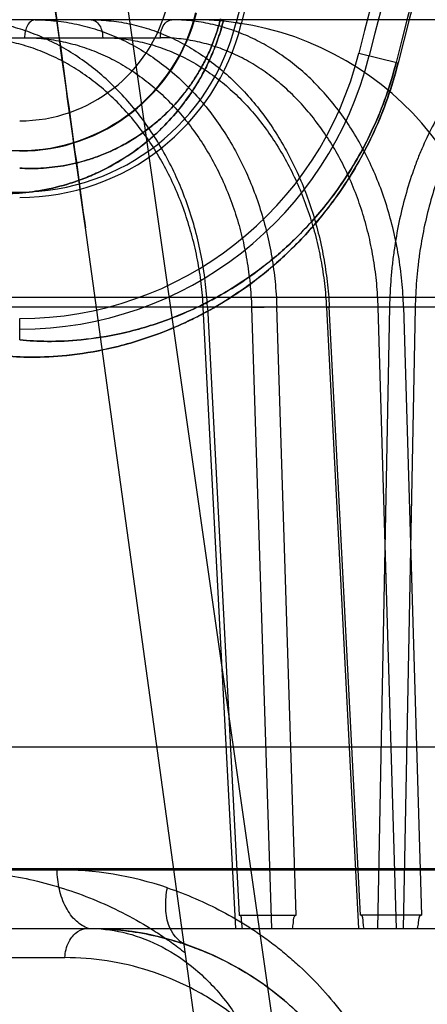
# Model space of a CAD drawing. Header units: millimetres. Extents: x 0 to 297, y 0 to 210.
# Tile 192 of 256: x 55.6672 to 55.7278, y 161.1943 to 161.3406. Entities that reach past the tile are written whole.
import ezdxf

# ---------------------------------------------------------------- set-up
doc = ezdxf.new("R2010")
doc.units = ezdxf.units.MM
doc.header["$LTSCALE"] = 16.335
doc.layers.get('0').update_dxf_attribs({"linetype": 'CONTINUOUS'})
for name, color, linetype in [('AXES_REF', 7, 'CONTINUOUS'), ('INTFCLR_1', 7, 'CONTINUOUS'), ('INTFCLR_144815', 7, 'CONTINUOUS'), ('INTFCLR_72935', 7, 'CONTINUOUS')]:
    doc.layers.add(name, color=color, linetype=linetype)

msp = doc.modelspace()

# ---------------------------------------------------------------- linework, layer by layer
at = {"color": 7, "linetype": 'Continuous'}
for radius in [8.7262453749, 8.7255, 8.6696226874]:
    msp.add_circle((57.5376079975, 154.4105885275), radius, dxfattribs=at)
msp.add_arc((57.5376079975, 154.4105885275), 8.64, 278.2771290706, 261.7228709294, dxfattribs=at)
at = {"layer": 'AXES_REF', "color": 9, "linetype": 'Continuous'}
msp.add_circle((57.5376079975, 154.4105885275), 7.9600610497, dxfattribs=at)
at = {"layer": 'INTFCLR_1', "color": 9, "linetype": 'Continuous'}
for p, q in [((55.6993638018, 161.3401731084), (55.7001280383, 161.3399835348)), ((55.7175985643, 161.3356498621), (55.7234431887, 161.3342000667))]:
    msp.add_line(p, q, dxfattribs=at)
for centre, radius, start, end in [((56.169356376, 161.2235885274), 0.5439220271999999, 136.3898582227, 175.7650415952), ((56.1693563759, 161.2235885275), 0.4597294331, 138.8345507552, 166.0686236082), ((56.1693563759, 161.2235885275), 0.459427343, 138.8345501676, 166.0686229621), ((55.6671806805, 161.3481563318), 0.0225778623, 270.0000000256, 346.068623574), ((55.6671806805, 161.3481563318), 0.0270771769, 269.9999999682, 346.0686236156)]:
    msp.add_arc(centre, radius, start, end, dxfattribs=at)
at = {"layer": 'INTFCLR_1', "color": 6, "linetype": 'Continuous'}
for centre, radius, start, end in [((56.1693563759, 161.2235885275), 0.5394259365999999, 137.2913519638, 169.1014109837), ((56.1693563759, 161.2235885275), 0.4842364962, 138.8345507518, 166.0686236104), ((56.1693563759, 161.2235885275), 0.4834490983, 138.8345507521, 166.0686233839), ((56.1693563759, 161.2235885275), 0.4654490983, 138.8345507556, 166.0686238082), ((56.1693563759, 161.2235885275), 0.4638621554, 138.8345507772, 166.0686236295), ((55.6671806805, 161.3481563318), 0.0331584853, 269.9999998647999, 346.0686237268), ((55.6671806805, 161.3481563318), 0.0339458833, 269.9999994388, 346.06862695), ((55.6671806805, 161.3481563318), 0.0519458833, 269.9999996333, 346.0686219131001), ((55.6671806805, 161.3481563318), 0.0535328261, 270.0000000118, 346.0686235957)]:
    msp.add_arc(centre, radius, start, end, dxfattribs=at)
at = {"layer": 'INTFCLR_1', "color": 9, "linetype": 'Continuous'}
for points, knots in [([(55.6975136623, 161.340632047), (55.6972983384, 161.3397640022), (55.69680617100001, 161.3380661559), (55.6958907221, 161.3356329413), (55.6948442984, 161.3333768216), (55.6937053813, 161.3313169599), (55.6925098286, 161.3294589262), (55.69091930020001, 161.327297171), (55.68925080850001, 161.3253938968), (55.687537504, 161.3237319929), (55.6859213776, 161.3223132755), (55.6832273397, 161.3202592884), (55.6800485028, 161.3184142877), (55.6769190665, 161.3170567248), (55.6740675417, 161.3160546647), (55.6706542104, 161.3152178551), (55.6667291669, 161.314752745), (55.6642056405, 161.3147408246), (55.6629950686, 161.3148015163)], [0, 0, 0, 0, 0.0574620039, 0.1134387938, 0.166877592, 0.2171065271, 0.2645507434, 0.3087290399, 0.3894613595, 0.4267760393, 0.4620386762, 0.5275743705, 0.6441857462, 0.6969909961, 0.7465939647, 0.8382414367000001, 0.9221232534, 1, 1, 1, 1]), ([(55.6970469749, 161.3407478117), (55.696860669, 161.3399967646), (55.69643442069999, 161.3385279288), (55.6956412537, 161.3364233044), (55.6947338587, 161.3344723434), (55.69374613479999, 161.3326917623), (55.69270905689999, 161.3310863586), (55.6913296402, 161.3292197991), (55.6898825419, 161.3275776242), (55.6883968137, 161.3261451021), (55.6869955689, 161.3249231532), (55.68466084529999, 161.3231566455), (55.6819080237, 161.3215744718), (55.6791990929, 161.3204161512), (55.67673363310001, 161.3195639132), (55.6737842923, 161.3188597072), (55.6703978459, 161.3184811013), (55.6682231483, 161.3184866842), (55.6671806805, 161.318546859)], [0, 0, 0, 0, 0.05754868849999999, 0.1136049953, 0.167112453, 0.2174228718, 0.2649197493, 0.309146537, 0.3899516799, 0.4273016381, 0.4625873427, 0.5281651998, 0.6447842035, 0.6975091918, 0.7471243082, 0.8386489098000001, 0.9223420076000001, 1, 1, 1, 1]), ([(55.7234431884, 161.3342000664), (55.72299723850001, 161.3324022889), (55.7219611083, 161.3289395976), (55.71998749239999, 161.3240484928), (55.7177400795, 161.3196393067), (55.715321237, 161.3157247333), (55.7128341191, 161.3123083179), (55.7096269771, 161.3084918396), (55.7063383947, 161.3052425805), (55.7030237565, 161.3024911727), (55.69996085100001, 161.3002097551), (55.6962469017, 161.2978426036), (55.6919089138, 161.2955985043), (55.6867292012, 161.2934348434), (55.6808572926, 161.2916909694), (55.6745203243, 161.2906613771), (55.6691962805, 161.2903927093), (55.665985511, 161.2905448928), (55.6645463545, 161.2906853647)], [0, 0, 0, 0, 0.06983020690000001, 0.1360165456, 0.1985856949, 0.2561722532, 0.3093207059, 0.3577512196, 0.4440024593, 0.4831205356, 0.5200948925, 0.5879287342, 0.6488908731, 0.7039975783, 0.7993757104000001, 0.8790225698, 0.9454860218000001, 1, 1, 1, 1]), ([(55.7231499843, 161.3342727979), (55.7227262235, 161.3325643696), (55.7217412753, 161.3292738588), (55.7198646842, 161.3246265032), (55.717727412, 161.320437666), (55.7154268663, 161.3167191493), (55.7130614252, 161.3134745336), (55.7100111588, 161.3098509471), (55.7068836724, 161.3067670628), (55.7037316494, 161.3041568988), (55.7008189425, 161.3019933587), (55.6972882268, 161.2997501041), (55.6931641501, 161.2976256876), (55.6882418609, 161.2955804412), (55.6826626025, 161.2939370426), (55.67664482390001, 161.2929764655), (55.6715912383, 161.2927372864), (55.6685457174, 161.2928967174), (55.6671806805, 161.2930348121)], [0, 0, 0, 0, 0.0698671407, 0.1360883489, 0.1986819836, 0.2562926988, 0.3094735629, 0.3579124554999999, 0.4441892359, 0.4833221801, 0.5202930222, 0.5881501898, 0.6490914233, 0.7042036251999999, 0.7995434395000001, 0.8791525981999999, 0.9455413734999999, 1, 1, 1, 1])]:
    msp.add_open_spline(points, degree=3, knots=knots, dxfattribs=at)
at = {"layer": 'INTFCLR_144815', "color": 9, "linetype": 'Continuous'}
for p, q in [((55.6013089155, 161.9152143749), (55.7645191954, 160.7740740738)), ((56.6528387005, 161.3405885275), (55.5902028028, 161.3405885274)), ((55.6354950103, 161.337935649), (55.68809712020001, 161.337935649)), ((55.7596232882, 160.7106071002), (55.6769553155, 161.3096670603)), ((55.4907648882, 161.2993567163), (56.7643059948, 161.2993567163)), ((55.5504987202, 161.2979436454), (56.6860337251, 161.2979436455)), ((55.6993179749, 161.2055885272), (55.6944772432, 161.2978494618)), ((55.6950955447, 161.2979436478), (55.6998341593, 161.2075519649)), ((55.70166047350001, 161.2978494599), (55.7046080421, 161.2055885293)), ((55.708296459, 161.2075519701), (55.70540438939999, 161.2979436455)), ((55.7127897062, 161.2978494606), (55.71754391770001, 161.2055885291)), ((55.7178651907, 161.2075519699), (55.7132116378, 161.2979436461)), ((55.7221716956, 161.2979436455), (55.7203729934, 161.2055885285)), ((55.7232078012, 161.2055885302), (55.7204805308, 161.2978494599)), ((55.7259901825, 161.2978494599), (55.7221716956, 161.2979436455)), ((55.7259901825, 161.2978494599), (55.7241883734, 161.2055885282)), ((55.7242489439, 161.2979436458), (55.7269254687, 161.2075519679)), ((55.3837621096, 161.2142743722), (55.8519988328, 161.2142743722)), ((55.4107600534, 161.2145099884), (55.8628905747, 161.2145099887)), ((55.6727488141, 161.2143060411), (55.624327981, 161.2143060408)), ((55.4197597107, 161.2055885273), (56.8759939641, 161.2055885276)), ((55.4892212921, 161.2012455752), (55.6739070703, 161.2012455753))]:
    msp.add_line(p, q, dxfattribs=at)
at = {"layer": 'INTFCLR_144815', "color": 6, "linetype": 'Continuous'}
for p, q in [((55.695565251, 161.2979311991), (55.6944772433, 161.2978494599)), ((55.70166047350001, 161.2978494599), (55.70540438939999, 161.2979436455)), ((55.7127897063, 161.2978494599), (55.7137531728, 161.2979369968)), ((55.7242489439, 161.2979436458), (55.7204805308, 161.2978494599)), ((55.6612719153, 161.2325885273), (56.6116854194, 161.2325885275)), ((55.6998341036, 161.2075519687), (55.708296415, 161.2075519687)), ((55.726925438, 161.2075519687), (55.7178651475, 161.2075519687))]:
    msp.add_line(p, q, dxfattribs=at)
for centre, radius, start, end in [((55.6795990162, 161.2955885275), 0.07200000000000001, 3.0000000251, 90.0000000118), ((55.6931175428, 161.2955885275), 0.045, 3.0000000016, 89.99999998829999)]:
    msp.add_arc(centre, radius, start, end, dxfattribs=at)
at = {"layer": 'INTFCLR_144815', "color": 9, "linetype": 'Continuous'}
for centre, radius, start, end in [((55.6727442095, 161.1630160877), 0.0512899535, 71.3519385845, 89.994856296), ((55.6773931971, 161.1605885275), 0.045, 3.9999999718, 89.99999998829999)]:
    msp.add_arc(centre, radius, start, end, dxfattribs=at)
at = {"layer": 'INTFCLR_144815', "color": 7, "linetype": 'Continuous'}
for points, knots in [([(55.6013089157, 161.9152143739), (55.600943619, 161.9152215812), (55.6007440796, 161.9141590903), (55.6006100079, 161.9131961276), (55.6005456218, 161.9120472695), (55.6005138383, 161.9107674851), (55.6005159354, 161.9093626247), (55.6005480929, 161.9077661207), (55.6006036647, 161.9061213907), (55.6006705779, 161.9046226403), (55.6007401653, 161.9032722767), (55.6008096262, 161.9020406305), (55.6008961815, 161.9006263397), (55.6009952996, 161.8991231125), (55.6011056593, 161.8975485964), (55.6012277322, 161.8958929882), (55.60137254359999, 161.8940196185), (55.6015446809, 161.89189107), (55.6017391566, 161.889585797), (55.6019585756, 161.887079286), (55.6022062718, 161.8843432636), (55.6024842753, 161.8813690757), (55.602796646, 161.8781210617), (55.6031517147, 161.8745245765), (55.6035542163, 161.8705505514), (55.60400258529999, 161.86622612), (55.6045038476, 161.8614927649), (55.6050860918, 161.8561053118), (55.60573146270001, 161.8502516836), (55.6064499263, 161.8438499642), (55.6072555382, 161.8367875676), (55.60819337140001, 161.8286979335), (55.6092516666, 161.8197102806), (55.6104569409, 161.8096199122), (55.61182279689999, 161.7983411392), (55.6134027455, 161.7854656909), (55.61519792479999, 161.7710172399), (55.6172482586, 161.7547070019), (55.6195747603, 161.7364005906), (55.62214726, 161.7163628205), (55.6249634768, 161.6946250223), (55.627974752, 161.6715699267), (55.6312045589, 161.6470216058), (55.6346043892, 161.6213492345), (55.63816535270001, 161.5946169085), (55.64186536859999, 161.5669849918), (55.6457319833, 161.538243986), (55.64979057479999, 161.5082054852), (55.6540134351, 161.4770757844), (55.6583439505, 161.4452692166), (55.6627649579, 161.4129057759), (55.6673144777, 161.3797039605), (55.67206018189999, 161.3451712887), (55.6752960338, 161.3216911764), (55.6769553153, 161.3096670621)], [0, 0, 0, 0, 0.0017950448, 0.0035513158, 0.0054803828, 0.007243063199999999, 0.0098972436, 0.012360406, 0.0150941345, 0.0179803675, 0.0197314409, 0.0217371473, 0.0240410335, 0.0266927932, 0.0291384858, 0.0317955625, 0.0348488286, 0.0383697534, 0.04228720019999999, 0.0462147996, 0.0507312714, 0.0557841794, 0.06089060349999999, 0.0667623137, 0.0735395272, 0.0805147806, 0.08812203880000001, 0.0969244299, 0.1071373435, 0.1170550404, 0.1285733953, 0.1420597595, 0.1570654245, 0.1730346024, 0.1919859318, 0.2128826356, 0.236765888, 0.2635166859, 0.2936451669, 0.3274283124, 0.3627698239, 0.4013350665, 0.4416596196, 0.4844146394, 0.5285641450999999, 0.5741551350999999, 0.6213813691, 0.6710402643, 0.7230746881, 0.7757217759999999, 0.8287470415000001, 0.8835523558, 0.9403659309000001, 1, 1, 1, 1]), ([(55.6769553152, 161.3096670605), (55.6754434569, 161.3206191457), (55.6726089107, 161.3411873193), (55.6686179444, 161.3702054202), (55.6651103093, 161.3957694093), (55.6620092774, 161.4184185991), (55.6592477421, 161.4386295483), (55.6567842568, 161.4566938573), (55.6545580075, 161.4730473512), (55.6525203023, 161.4880422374), (55.6506603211, 161.5017539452), (55.6489881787, 161.5141020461), (55.6475094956, 161.5250387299), (55.64619114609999, 161.5348034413), (55.6450143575, 161.5435315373), (55.6439676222, 161.5513058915), (55.6430344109, 161.5582454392), (55.64219688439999, 161.5644802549), (55.6414504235, 161.5700426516), (55.6407719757, 161.5751026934), (55.6401663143, 161.5796234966), (55.639624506, 161.5836706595), (55.6391336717, 161.587339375), (55.6386882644, 161.5906705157), (55.63828190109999, 161.5937113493), (55.6379155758, 161.5964538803), (55.63758028, 161.5989652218), (55.6372730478, 161.6012673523), (55.6369924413, 161.6033707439), (55.6367260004, 161.6053686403), (55.6364769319, 161.6072369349), (55.6362677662, 161.6088064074), (55.63605036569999, 161.6104380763), (55.6359012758, 161.6115573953), (55.6358035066, 161.612291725)], [0, 0, 0, 0, 0.1086009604, 0.2039477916, 0.2877238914, 0.3620651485, 0.4285031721, 0.4880977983, 0.5411506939, 0.5906228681, 0.6367442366, 0.6770723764, 0.71302358, 0.7451511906, 0.7738599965, 0.7995341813, 0.8222066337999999, 0.8426397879, 0.8613279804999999, 0.8773350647, 0.8927886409, 0.9061319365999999, 0.9174444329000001, 0.9291470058, 0.9391444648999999, 0.9475796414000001, 0.9563257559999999, 0.9640319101, 0.9703936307, 0.9771701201, 0.9838307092, 0.9889079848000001, 0.9927231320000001, 1, 1, 1, 1]), ([(55.6773932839, 161.2055885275), (55.680264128, 161.2055885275), (55.6846203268, 161.2051696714), (55.68957057, 161.203953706), (55.69240353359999, 161.2030313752), (55.6952539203, 161.2019421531), (55.6987848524, 161.2002725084), (55.7029101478, 161.1977633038), (55.7062646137, 161.1951826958), (55.7088962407, 161.1927637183), (55.7107637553, 161.1908540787), (55.7119850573, 161.1896285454), (55.7124773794, 161.1890243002)], [0, 0, 0, 0, 0.2151903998, 0.3254198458, 0.3816342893, 0.4384111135, 0.5540668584, 0.6738371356, 0.7996837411, 0.8705986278, 0.9415769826, 1, 1, 1, 1])]:
    msp.add_open_spline(points, degree=3, knots=knots, dxfattribs=at)
at = {"layer": 'INTFCLR_144815', "color": 6, "linetype": 'Continuous'}
for points, knots in [([(55.6950955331, 161.2979436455), (55.69502948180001, 161.2992177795), (55.6948091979, 161.3017681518), (55.69421397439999, 161.3055620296), (55.693353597, 161.3093007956), (55.6922391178, 161.312929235), (55.69088719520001, 161.3164079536), (55.6893132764, 161.3197145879), (55.6875214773, 161.3228464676), (55.6855221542, 161.3257839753), (55.6833365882, 161.3284973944), (55.6809867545, 161.3309655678), (55.6784864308, 161.3331786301), (55.6758436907, 161.3351299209), (55.6730816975, 161.3368011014), (55.6702279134, 161.3381775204), (55.66731561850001, 161.3392490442), (55.6643563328, 161.3400173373), (55.6613509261, 161.3404836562), (55.6593256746, 161.3405885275), (55.65830932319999, 161.3405885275)], [0, 0, 0, 0, 0.0617823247, 0.1238447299, 0.1858195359, 0.247403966, 0.3074912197, 0.3663888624, 0.4245774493, 0.4820469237, 0.5382776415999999, 0.5931090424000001, 0.6468783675, 0.699766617, 0.7519718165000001, 0.8029757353, 0.8529596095, 0.9020028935, 0.950783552, 1, 1, 1, 1]), ([(55.66948866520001, 161.3405885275), (55.67051974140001, 161.3405885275), (55.6725948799, 161.3404792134), (55.6756890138, 161.3399853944), (55.6787493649, 161.3391597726), (55.6817295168, 161.338012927), (55.6845969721, 161.3365627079), (55.68733491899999, 161.3348259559), (55.689937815, 161.3328097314), (55.6923913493, 161.3305249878), (55.69466926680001, 161.3279977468), (55.6967562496, 161.3252501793), (55.6986423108, 161.3223010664), (55.70032082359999, 161.3191620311), (55.7017758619, 161.315862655), (55.7029950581, 161.3124372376), (55.7039708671, 161.3089230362), (55.7047052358, 161.3053331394), (55.7051992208, 161.3016681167), (55.7053636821, 161.2991929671), (55.70540438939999, 161.2979436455)], [0, 0, 0, 0, 0.0502737, 0.1011002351, 0.1525041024, 0.2045410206, 0.2565222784, 0.3089261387, 0.3623936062, 0.4168290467, 0.4721774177, 0.5280823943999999, 0.5848720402, 0.6426851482, 0.7014740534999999, 0.7605299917, 0.8198131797, 0.8791592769, 0.9390526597, 1, 1, 1, 1]), ([(55.6778267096, 161.3405885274), (55.678819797, 161.3405885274), (55.6808215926, 161.3404787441), (55.6838088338, 161.3399842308), (55.6867695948, 161.3391577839), (55.6896588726, 161.3380100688), (55.6924453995, 161.3365592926), (55.6951129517, 161.3348221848), (55.6976558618, 161.3328057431), (55.700060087, 161.3305209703), (55.7023000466, 161.3279939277), (55.7043609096, 161.3252468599), (55.7062324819, 161.3222982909), (55.7079080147, 161.3191598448), (55.70937162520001, 161.315861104), (55.7106111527, 161.3124364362), (55.7116186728, 161.3089230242), (55.7123951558, 161.3053338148), (55.7129415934, 161.3016694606), (55.71314808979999, 161.2991935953), (55.7132116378, 161.2979436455)], [0, 0, 0, 0, 0.0489165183, 0.09851922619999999, 0.1488646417, 0.2000363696, 0.2513763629, 0.3033548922, 0.3566009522, 0.4110109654, 0.4665169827, 0.5227420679, 0.579989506, 0.6383742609, 0.6978243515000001, 0.7575985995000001, 0.8176298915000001, 0.8777250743, 0.938351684, 1, 1, 1, 1]), ([(55.724248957, 161.2979436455), (55.72421048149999, 161.2992167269), (55.7240489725, 161.3017644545), (55.7235520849, 161.3055576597), (55.7228002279, 161.3092958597), (55.7218028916, 161.3129240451), (55.7205744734, 161.316402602), (55.7191296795, 161.3197090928), (55.7174726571, 161.3228409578), (55.7156129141, 161.3257787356), (55.7135699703, 161.3284926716), (55.7113643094, 161.3309613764), (55.7090091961, 161.3331751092), (55.7065122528, 161.3351272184), (55.7038951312, 161.3367993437), (55.7011836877, 161.3381765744), (55.6984098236, 161.3392486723), (55.6955848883, 161.3400173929), (55.6927098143, 161.3404838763), (55.6907699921, 161.3405885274), (55.6897960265, 161.3405885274)], [0, 0, 0, 0, 0.0631976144, 0.1265589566, 0.1896844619, 0.2522453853, 0.3131073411, 0.3725758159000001, 0.4311278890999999, 0.4887472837, 0.5449165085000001, 0.599488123, 0.6528112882, 0.7050835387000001, 0.7565270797, 0.8066698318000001, 0.8557317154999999, 0.9038293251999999, 0.9516729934, 1, 1, 1, 1]), ([(55.7003150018, 161.2055885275), (55.7002808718, 161.2058801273), (55.7001335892, 161.2064225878), (55.7002172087, 161.2075519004), (55.6998341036, 161.2075519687)], [0, 0, 0, 0, 0.4338589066, 1, 1, 1, 1]), ([(55.7077433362, 161.2055885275), (55.70778468, 161.2058654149), (55.70794913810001, 161.2064188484), (55.707893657, 161.2075519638), (55.708296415, 161.2075519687)], [0, 0, 0, 0, 0.4100643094, 1, 1, 1, 1]), ([(55.7183839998, 161.2055885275), (55.7183488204, 161.2058653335), (55.7181994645, 161.2064179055), (55.718266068, 161.207551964), (55.7178651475, 161.2075519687)], [0, 0, 0, 0, 0.4103703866, 1, 1, 1, 1]), ([(55.7263372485, 161.2055885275), (55.726383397, 161.205880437), (55.7265504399, 161.2064334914), (55.72653438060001, 161.2075519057), (55.726925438, 161.2075519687)], [0, 0, 0, 0, 0.4304372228, 1, 1, 1, 1])]:
    msp.add_open_spline(points, degree=3, knots=knots, dxfattribs=at)
at = {"layer": 'INTFCLR_144815', "color": 9, "linetype": 'Continuous'}
for points, knots in [([(55.66948866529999, 161.3405885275), (55.6692371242, 161.3405885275), (55.6686699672, 161.3403249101), (55.66821813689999, 161.3395976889), (55.6679602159, 161.338768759), (55.6679048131, 161.338220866), (55.6679018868, 161.337935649)], [0, 0, 0, 0, 0.2252464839, 0.5111234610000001, 0.7445843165, 1, 1, 1, 1]), ([(55.6778267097, 161.3405885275), (55.6780936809, 161.3405885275), (55.67868856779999, 161.3403365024), (55.6791851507, 161.3396049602), (55.6794625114, 161.3387710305), (55.67952248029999, 161.3382210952), (55.6795256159, 161.337935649)], [0, 0, 0, 0, 0.2337804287, 0.5201910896, 0.7500264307, 1, 1, 1, 1]), ([(55.68809712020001, 161.337935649), (55.6881001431, 161.3382108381), (55.68815583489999, 161.3387391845), (55.688418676, 161.3395631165), (55.6889020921, 161.3403139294), (55.68951631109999, 161.3405885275), (55.6897960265, 161.3405885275)], [0, 0, 0, 0, 0.2411050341, 0.4612735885, 0.7549441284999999, 1, 1, 1, 1]), ([(55.749939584, 161.3405885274), (55.7481421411, 161.3405885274), (55.7453982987, 161.3401633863), (55.7424066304, 161.339001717), (55.74071813, 161.338142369), (55.7381375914, 161.336606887), (55.7353363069, 161.3342538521), (55.7329023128, 161.331464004), (55.7315519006, 161.3296720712), (55.7295379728, 161.3267241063), (55.7278265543, 161.3234883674), (55.7263978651, 161.3200625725), (55.72548181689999, 161.3176153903), (55.72407060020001, 161.3131228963), (55.72310636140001, 161.3084452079), (55.72258093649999, 161.3043321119), (55.7223082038, 161.3015041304), (55.7222006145, 161.2993699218), (55.7221716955, 161.2979436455)], [0, 0, 0, 0, 0.0967659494, 0.1466539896, 0.1724019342, 0.1986761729, 0.308236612, 0.3671749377, 0.3978274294, 0.4289742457, 0.5593456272, 0.5937296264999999, 0.6288132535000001, 0.6999763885, 0.8470702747, 0.8850494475, 0.9232001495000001, 1, 1, 1, 1]), ([(55.6944772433, 161.2978494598), (55.69441502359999, 161.299035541), (55.69421022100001, 161.3014010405), (55.6936619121, 161.3049118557), (55.6928758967, 161.308358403), (55.6918593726, 161.3117151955), (55.6906189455, 161.3149572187), (55.689163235, 161.3180612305), (55.68750292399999, 161.3210062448), (55.6856488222, 161.3237715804), (55.68361468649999, 161.326338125), (55.6814139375, 161.3286863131), (55.6790634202, 161.3308002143), (55.6765786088, 161.3326642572), (55.6739767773, 161.334265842), (55.67127571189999, 161.3355924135), (55.6684960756, 161.3366340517), (55.6656594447, 161.3373839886), (55.66278663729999, 161.3378352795), (55.660857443, 161.337935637), (55.6598961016, 161.337935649)], [0, 0, 0, 0, 0.0611914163, 0.1222153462, 0.1829330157, 0.2431697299, 0.3027654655, 0.3616159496, 0.4196421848, 0.4767773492, 0.5329717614, 0.5881802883, 0.6423889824, 0.6956352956, 0.7479993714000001, 0.7995680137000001, 0.850430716, 0.900683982, 0.9504712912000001, 1, 1, 1, 1]), ([(55.6679018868, 161.337935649), (55.6688634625, 161.3379356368), (55.6707912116, 161.3378353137), (55.6736583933, 161.337383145), (55.676482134, 161.3366318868), (55.67924120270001, 161.3355890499), (55.681914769, 161.3342615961), (55.6844834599, 161.3326592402), (55.6869300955, 161.3307941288), (55.6892373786, 161.3286789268), (55.6913897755, 161.3263294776), (55.693370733, 161.3237619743), (55.6951674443, 161.3209959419), (55.6967667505, 161.318050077), (55.6981583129, 161.3149447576), (55.69933150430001, 161.3117015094), (55.7002780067, 161.3083449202), (55.700991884, 161.30490075), (55.70146694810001, 161.3013939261), (55.70162266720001, 161.2990331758), (55.7016604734, 161.2978494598)], [0, 0, 0, 0, 0.0498726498, 0.09990516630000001, 0.1502864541, 0.2011534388, 0.25263064, 0.3048543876, 0.3579391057, 0.4119677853, 0.4669861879, 0.5229973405, 0.5799694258, 0.6378754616, 0.6966772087, 0.7562949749, 0.8165953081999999, 0.8774051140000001, 0.9385746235, 1, 1, 1, 1]), ([(55.6795256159, 161.337935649), (55.6804504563, 161.3379356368), (55.6823075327, 161.3378348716), (55.6850720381, 161.3373820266), (55.68780068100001, 161.3366300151), (55.6904729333, 161.33558644), (55.69306864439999, 161.3342583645), (55.6955690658, 161.332655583), (55.6979575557, 161.3307902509), (55.7002172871, 161.328675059), (55.7023331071, 161.3263258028), (55.70428879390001, 161.3237586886), (55.7060717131, 161.3209931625), (55.7076688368, 161.3180479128), (55.709069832, 161.3149432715), (55.7102640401, 161.31170075), (55.71124296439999, 161.3083448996), (55.71200035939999, 161.3049014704), (55.712529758, 161.3013953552), (55.7127286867, 161.2990338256), (55.7127897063, 161.2978494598)], [0, 0, 0, 0, 0.0484674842, 0.09724098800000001, 0.1465391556, 0.1965208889, 0.2473248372, 0.2990923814, 0.351934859, 0.4059259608, 0.4610962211, 0.5174293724, 0.5748699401, 0.6333655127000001, 0.6928507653, 0.7532178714, 0.8143042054, 0.8759073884, 0.9378494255, 1, 1, 1, 1]), ([(55.7204805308, 161.2978494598), (55.7204455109, 161.2990345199), (55.7202983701, 161.3013975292), (55.7198451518, 161.3049078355), (55.719162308, 161.3083539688), (55.7182562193, 161.3117104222), (55.7171326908, 161.3149522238), (55.7157994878, 161.3180561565), (55.71426642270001, 161.32100122), (55.712543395, 161.3237667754), (55.7106432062, 161.3263336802), (55.7085782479, 161.3286824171), (55.7063643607, 161.3307969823), (55.7040160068, 161.3326617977), (55.7015494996, 161.3342641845), (55.698981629, 161.3355915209), (55.6963320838, 161.3366337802), (55.6936215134, 161.3373841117), (55.6908699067, 161.3378355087), (55.68901965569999, 161.337935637), (55.68809712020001, 161.337935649)], [0, 0, 0, 0, 0.0625751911, 0.1248556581, 0.1866808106, 0.2478568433, 0.308207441, 0.3676164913, 0.4259976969, 0.4832810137, 0.5394189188, 0.5943734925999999, 0.6481451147, 0.7007911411, 0.7524180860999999, 0.8031453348, 0.8531013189, 0.9024260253, 0.9513082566, 1, 1, 1, 1]), ([(55.75203755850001, 161.337935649), (55.7503497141, 161.3379356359), (55.7477730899, 161.3375362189), (55.7449645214, 161.3364437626), (55.74337939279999, 161.3356361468), (55.7409568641, 161.3341927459), (55.7383275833, 161.331980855), (55.7360440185, 161.3293584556), (55.7347771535, 161.3276740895), (55.7328876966, 161.3249029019), (55.7312830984, 161.3218611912), (55.72994389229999, 161.3186411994), (55.7290851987, 161.3163407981), (55.727762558, 161.31211771), (55.7268606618, 161.3077206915), (55.7263699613, 161.3038546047), (55.7261157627, 161.3011962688), (55.7260163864, 161.2991901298), (55.7259901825, 161.2978494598)], [0, 0, 0, 0, 0.0967190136, 0.1465806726, 0.1723146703, 0.1985760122, 0.3080971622, 0.3670217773, 0.3976693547, 0.4288123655, 0.5591857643, 0.5935747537, 0.6286656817, 0.6998490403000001, 0.8469959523, 0.8849916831, 0.9231605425, 1, 1, 1, 1]), ([(55.6787281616, 161.1786014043), (55.677502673, 161.1786515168), (55.6746971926, 161.1791075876), (55.6704542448, 161.1810074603), (55.6662454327, 161.1843952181), (55.6625329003, 161.1890598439), (55.6595328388, 161.1947408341), (55.6573833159, 161.2010753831), (55.6563267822, 161.2066062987), (55.6559074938, 161.2110233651), (55.6558313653, 161.2132007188), (55.6558252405, 161.2142743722)], [0, 0, 0, 0, 0.079538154, 0.1823736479, 0.2978289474, 0.4265721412, 0.5663430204, 0.7123997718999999, 0.8588159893, 0.9303734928, 1, 1, 1, 1]), ([(55.655825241, 161.2142742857), (55.65881119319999, 161.2142735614), (55.6648602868, 161.2138170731), (55.6722970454, 161.2120824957), (55.6781319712, 161.2099717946), (55.68245932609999, 161.2079924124), (55.6859586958, 161.2060293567), (55.6886892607, 161.2042563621), (55.6904168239, 161.2030262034), (55.6914496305, 161.2022336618), (55.6918214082, 161.2019409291)], [0, 0, 0, 0, 0.231234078, 0.4677316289, 0.5888724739, 0.7112972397, 0.8358236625, 0.8991949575, 0.9633556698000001, 1, 1, 1, 1]), ([(55.677393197, 161.2055885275), (55.6767329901, 161.2058069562), (55.6753850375, 161.2066704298), (55.6739022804, 161.2087469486), (55.6729679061, 161.2113988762), (55.6727543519, 161.2133366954), (55.6727488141, 161.214306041)], [0, 0, 0, 0, 0.1999424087, 0.4444223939, 0.7212887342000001, 1, 1, 1, 1]), ([(55.6919335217, 161.2031746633), (55.6906781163, 161.2036033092), (55.68916754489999, 161.2057315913), (55.68879189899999, 161.2088462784), (55.68896058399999, 161.2106919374), (55.6891443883, 161.2116133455)], [0, 0, 0, 0, 0.420406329, 0.7022405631, 1, 1, 1, 1]), ([(55.6891443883, 161.2116133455), (55.6919434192, 161.2106689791), (55.6960854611, 161.2088888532), (55.7006359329, 161.2062309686), (55.7032113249, 161.2044994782), (55.7051224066, 161.2030910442), (55.7069881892, 161.2015857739), (55.70941474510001, 161.1994443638), (55.712306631, 161.1965243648), (55.71495076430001, 161.1933157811), (55.7169140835, 161.1905611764), (55.71980007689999, 161.1860754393), (55.7217548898, 161.1819959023), (55.7229791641, 161.1785885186)], [0, 0, 0, 0, 0.1812991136, 0.2751287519, 0.3231422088, 0.371699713, 0.4207841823, 0.4702213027, 0.5702691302, 0.6726435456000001, 0.7250124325, 0.7777894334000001, 1, 1, 1, 1]), ([(55.6739070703, 161.2012455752), (55.6739293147, 161.2020673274), (55.6742843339, 161.203562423), (55.6756250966, 161.2051872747), (55.6768454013, 161.2055885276), (55.677393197, 161.2055885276)], [0, 0, 0, 0, 0.4058781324, 0.7295329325, 1, 1, 1, 1]), ([(55.6773932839, 161.2055885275), (55.67910476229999, 161.2055885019), (55.6826721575, 161.2051809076), (55.6879324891, 161.2032955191), (55.6929768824, 161.2000506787), (55.6974739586, 161.1955428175), (55.7011508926, 161.1900184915), (55.7038319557, 161.1838283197), (55.7054600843, 161.1773660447), (55.7058924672, 161.1729916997), (55.7059521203, 161.1708489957)], [0, 0, 0, 0, 0.103625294, 0.2152505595, 0.3354688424, 0.4637590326, 0.5980529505, 0.7349076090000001, 0.8702149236, 1, 1, 1, 1]), ([(55.7146013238, 161.1635707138), (55.7145438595, 161.1643885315), (55.7143788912, 161.1660126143), (55.7138624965, 161.1691765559), (55.71288994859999, 161.172970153), (55.7115143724, 161.176561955), (55.7102135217, 161.1792521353), (55.7088284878, 161.1817574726), (55.7072847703, 161.1840999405), (55.7055984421, 161.1862699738), (55.7038735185, 161.1882776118), (55.7016061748, 161.1905568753), (55.6987246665, 161.1929565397), (55.6957378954, 161.1950182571), (55.6917196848, 161.1973023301), (55.68656380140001, 161.1994295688), (55.6802428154, 161.2009232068), (55.6760020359, 161.2012416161), (55.6739070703, 161.2012455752)], [0, 0, 0, 0, 0.0403295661, 0.08024126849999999, 0.1576250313, 0.2325070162, 0.2690202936, 0.3045528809, 0.3732772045, 0.4067303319, 0.4396992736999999, 0.5034370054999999, 0.5646164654, 0.6239156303, 0.6817237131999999, 0.7917490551, 0.8969435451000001, 1, 1, 1, 1])]:
    msp.add_open_spline(points, degree=3, knots=knots, dxfattribs=at)
at = {"layer": 'INTFCLR_72935', "color": 9, "linetype": 'Continuous'}
for p, q in [((55.7001280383, 161.3399835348), (55.6993638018, 161.3401731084)), ((55.71759856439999, 161.3356498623), (55.7234431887, 161.3342000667)), ((55.6671806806, 161.293034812), (55.6671806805, 161.2962104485))]:
    msp.add_line(p, q, dxfattribs=at)
at = {"layer": 'INTFCLR_72935', "color": 6, "linetype": 'Continuous'}
for p, q in [((55.6382254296, 161.3211563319), (55.6671806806, 161.3211563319)), ((55.6477216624, 161.3149978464), (55.6671806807, 161.3149978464))]:
    msp.add_line(p, q, dxfattribs=at)
for centre, radius, start, end in [((56.1693563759, 161.2235885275), 0.5437250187, 136.3700789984, 170.0609962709), ((56.1693563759, 161.2235885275), 0.4842364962, 138.8345507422, 166.0686236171), ((56.1693563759, 161.2235885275), 0.4834490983, 138.8345507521, 166.0686233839), ((56.1693563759, 161.2235885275), 0.4654490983, 138.8345507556, 166.0686238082), ((56.1693563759, 161.2235885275), 0.4638621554, 138.8345507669, 166.0686236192), ((55.6671806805, 161.3481563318), 0.027, 270.0000001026, 346.0686236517), ((55.6671806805, 161.3481563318), 0.0339458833, 269.9999994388, 346.06862695), ((55.6671806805, 161.3481563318), 0.0331584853, 270.0000002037, 346.0686236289), ((55.6671806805, 161.3481563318), 0.0519458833, 269.9999996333, 346.0686219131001), ((55.6671806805, 161.3481563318), 0.0535328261, 270.000000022, 346.068623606)]:
    msp.add_arc(centre, radius, start, end, dxfattribs=at)
at = {"layer": 'INTFCLR_72935', "color": 9, "linetype": 'Continuous'}
for radius, start, end in [(0.4597294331, 138.8345507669, 166.0686236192), (0.459427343, 138.8345501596, 166.0686229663)]:
    msp.add_arc((56.1693563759, 161.2235885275), radius, start, end, dxfattribs=at)
for points, knots in [([(55.6629950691, 161.3148015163), (55.6642061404, 161.3147407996), (55.66673155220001, 161.314752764), (55.6706610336, 161.315218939), (55.6740804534, 161.3160578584), (55.6769365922, 161.3170641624), (55.6792080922, 161.318050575), (55.6815497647, 161.3192848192), (55.6839525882, 161.3208103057), (55.6864038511, 161.3226834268), (55.68889086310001, 161.3249847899), (55.6909096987, 161.3272857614), (55.6924979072, 161.3294414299), (55.693698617, 161.3313054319), (55.694839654, 161.3333673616), (55.6958859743, 161.3356219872), (55.6968027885, 161.3380567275), (55.69729643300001, 161.3397563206), (55.6975136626, 161.3406320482)], [0, 0, 0, 0, 0.07790330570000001, 0.1618667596, 0.2536806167, 0.3034199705, 0.3562896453, 0.4126322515, 0.4733102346, 0.5389302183, 0.6105590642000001, 0.6906636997, 0.7351564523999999, 0.7824908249, 0.8330084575, 0.8864378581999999, 0.9420335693, 1, 1, 1, 1]), ([(55.6671806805, 161.3185468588), (55.6682235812, 161.3184866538), (55.6703999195, 161.3184811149), (55.6737902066, 161.3188605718), (55.6767447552, 161.3195667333), (55.6792143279, 161.3204222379), (55.681180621, 161.3212642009), (55.6832075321, 161.3223209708), (55.6852895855, 161.3236305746), (55.68741406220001, 161.3252418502), (55.6895709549, 161.3272252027), (55.6913215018, 161.3292103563), (55.69269898, 161.3310715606), (55.69374013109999, 161.3326816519), (55.6947298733, 161.3344641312), (55.6956370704, 161.3364137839), (55.6964316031, 161.3385198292), (55.69685909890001, 161.3399901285), (55.6970469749, 161.3407478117)], [0, 0, 0, 0, 0.077684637, 0.1614602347, 0.2531489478, 0.3029013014, 0.3556901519, 0.4120655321, 0.4727178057, 0.538390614, 0.6100777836, 0.690278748, 0.7347779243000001, 0.7821808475, 0.8327613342, 0.8862761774, 0.9419483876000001, 1, 1, 1, 1]), ([(55.6645463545, 161.2906853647), (55.6659880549, 161.2905446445), (55.6692040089, 161.2903924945), (55.6745326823, 161.2906626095), (55.68086486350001, 161.2916932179), (55.6867223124, 161.2934332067), (55.6911224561, 161.2952696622), (55.69388174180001, 161.2966191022), (55.6968791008, 161.2982472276), (55.7007979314, 161.3007409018), (55.70467538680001, 161.3037902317), (55.7078538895, 161.3067384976), (55.7103504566, 161.3093506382), (55.7128561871, 161.3123367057), (55.7153412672, 161.3157550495), (55.7177486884, 161.3196553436), (55.71999854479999, 161.3240722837), (55.7219661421, 161.3289539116), (55.7230010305, 161.332417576), (55.72344318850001, 161.3342000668)], [0, 0, 0, 0, 0.0546088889, 0.1211683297, 0.2007950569, 0.2959181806, 0.3507413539, 0.380380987, 0.4116808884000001, 0.4792976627, 0.5552209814, 0.5972744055, 0.6426583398, 0.6913478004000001, 0.7441210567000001, 0.8018425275, 0.8639600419, 0.9307654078, 1, 1, 1, 1]), ([(55.6671806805, 161.2930348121), (55.6685480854, 161.2928964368), (55.6715985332, 161.2927370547), (55.6766565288, 161.2929775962), (55.6826698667, 161.293939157), (55.6882353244, 161.2955789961), (55.6924178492, 161.2973151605), (55.6950404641, 161.2985924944), (55.6978901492, 161.3001340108), (55.7016149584, 161.3024969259), (55.7053022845, 161.3053890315), (55.7083244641, 161.3081864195), (55.7106990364, 161.3106659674), (55.7130819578, 161.3135009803), (55.7154457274, 161.3167475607), (55.7177353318, 161.3204523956), (55.7198751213, 161.3246488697), (55.72174600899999, 161.329287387), (55.7227298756, 161.3325788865), (55.7231499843, 161.3342727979)], [0, 0, 0, 0, 0.0545518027, 0.1210381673, 0.2006278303, 0.2957140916, 0.3505402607, 0.3802099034, 0.4114671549, 0.4791025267, 0.5550208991, 0.5971000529, 0.6424803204, 0.6911977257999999, 0.7439878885, 0.8017400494, 0.8638847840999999, 0.9307288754, 1, 1, 1, 1])]:
    msp.add_open_spline(points, degree=3, knots=knots, dxfattribs=at)

doc.saveas('drawing.dxf')
